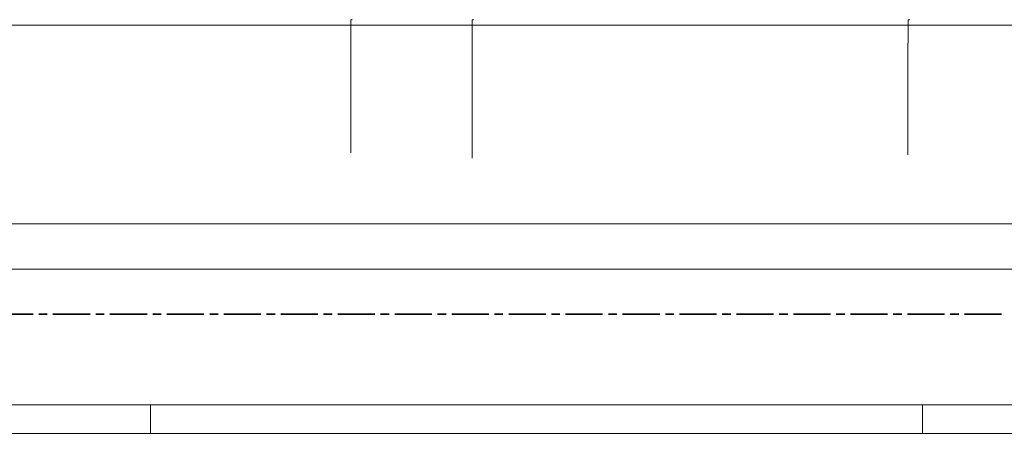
# Model space of a CAD drawing. Header units: millimetres. Extents: x 0 to 203, y 0 to 47.
# Tile 127 of 196: x 151 to 165, y 0 to 6. Entities that reach past the tile are written whole.
import ezdxf

# ---------------------------------------------------------------- set-up
doc = ezdxf.new("R2010")
doc.units = ezdxf.units.MM
doc.layers.add('PDF_Geomertry', color=7, linetype='Continuous')
doc.layers.add('PDF_Solid Fills', color=7, linetype='Continuous')

msp = doc.modelspace()

# ---------------------------------------------------------------- hatches: boundary and pattern name
at = {"layer": 'PDF_Solid Fills', "transparency": 33554559}
msp.add_hatch(color=256, dxfattribs=at).paths.add_polyline_path([(153.417, 3.163), (153.419, 3.163), (153.418, 3.163)])

# ---------------------------------------------------------------- linework, layer by layer
at = {"layer": 'PDF_Geomertry', "lineweight": 15}
for points in [[(136.596, 0.003), (202.814, 0.003), (202.814, 46.773), (136.596, 46.773), (136.596, 0.003)], [(138.565, 0.397), (202.421, 0.397), (202.421, 46.38), (138.565, 46.38), (138.565, 0.397)]]:
    msp.add_lwpolyline(points, close=True, dxfattribs=at)
for points in [[(155.522, 5.728), (155.518, 5.726), (155.513, 5.724), (155.507, 5.723), (155.503, 5.723), (155.507, 5.723), (155.513, 5.724), (155.518, 5.726), (155.522, 5.728)], [(155.503, 5.723), (155.503, 3.884)], [(157.2, 5.728), (157.196, 5.726), (157.191, 5.724), (157.185, 5.723), (157.18, 5.723), (157.185, 5.723), (157.191, 5.724), (157.196, 5.726), (157.2, 5.728)], [(157.18, 5.723), (157.18, 3.81)], [(163.207, 5.723), (163.207, 5.401), (163.204, 5.401), (163.204, 3.856)], [(163.228, 5.728), (163.223, 5.726), (163.218, 5.724), (163.213, 5.723), (163.207, 5.723), (163.213, 5.723), (163.218, 5.724), (163.223, 5.726), (163.228, 5.728)], [(140.285, 5.652), (181.738, 5.652)], [(140.285, 2.902), (181.738, 2.902)], [(139.57, 2.273), (182.575, 2.273)], [(152.737, 0.003), (152.737, 0.397)], [(163.406, 0.003), (163.406, 0.397)]]:
    msp.add_lwpolyline(points, dxfattribs=at)
at = {"layer": 'PDF_Geomertry', "lineweight": 35}
for points in [[(150.6, 1.652), (151.112, 1.652)], [(151.191, 1.652), (151.309, 1.652)], [(151.387, 1.652), (151.899, 1.652)], [(151.978, 1.652), (152.096, 1.652)], [(152.175, 1.652), (152.687, 1.652)], [(152.765, 1.652), (152.883, 1.652)], [(152.962, 1.652), (153.474, 1.652)], [(153.553, 1.652), (153.671, 1.652)], [(153.75, 1.652), (154.262, 1.652)], [(154.34, 1.652), (154.458, 1.652)], [(154.537, 1.652), (155.048, 1.652)], [(155.128, 1.652), (155.246, 1.652)], [(155.324, 1.652), (155.836, 1.652)], [(155.915, 1.652), (156.033, 1.652)], [(156.112, 1.652), (156.623, 1.652)], [(156.702, 1.652), (156.82, 1.652)], [(156.899, 1.652), (157.411, 1.652)], [(157.489, 1.652), (157.607, 1.652)], [(157.687, 1.652), (158.198, 1.652)], [(158.277, 1.652), (158.395, 1.652)], [(158.473, 1.652), (158.985, 1.652)], [(159.064, 1.652), (159.182, 1.652)], [(159.261, 1.652), (159.773, 1.652)], [(159.852, 1.652), (159.97, 1.652)], [(160.048, 1.652), (160.56, 1.652)], [(160.639, 1.652), (160.757, 1.652)], [(160.836, 1.652), (161.348, 1.652)], [(161.426, 1.652), (161.544, 1.652)], [(161.623, 1.652), (162.135, 1.652)], [(162.214, 1.652), (162.332, 1.652)], [(162.411, 1.652), (162.923, 1.652)], [(163.001, 1.652), (163.119, 1.652)], [(163.198, 1.652), (163.71, 1.652)], [(163.789, 1.652), (163.907, 1.652)], [(163.985, 1.652), (164.497, 1.652)]]:
    msp.add_lwpolyline(points, dxfattribs=at)

doc.saveas('drawing.dxf')
